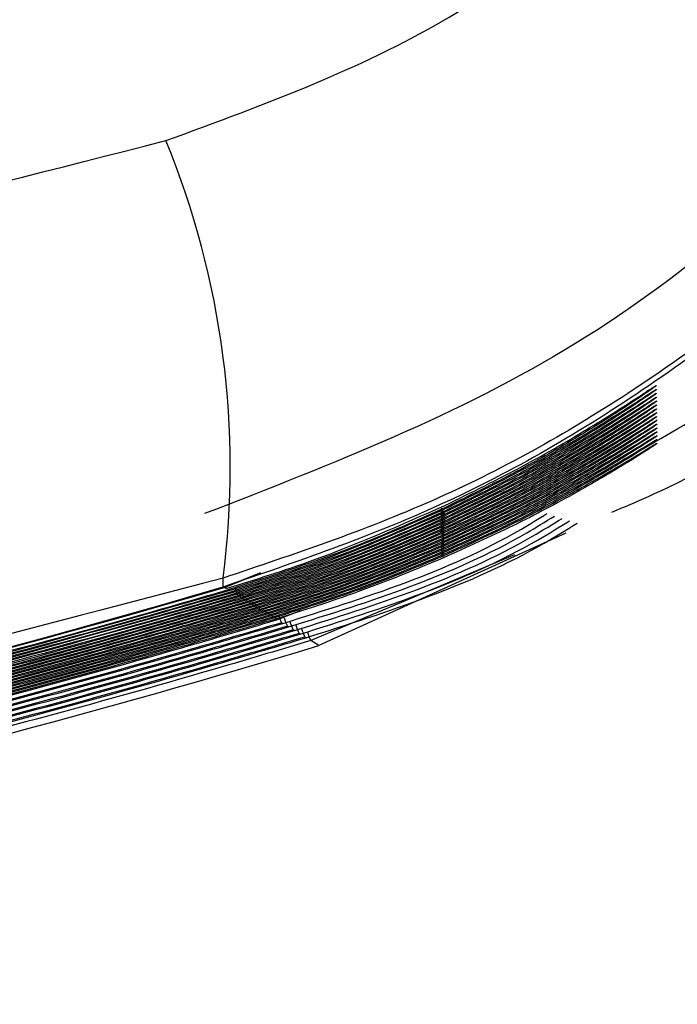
# Model space of a CAD drawing. Header units: millimetres. Extents: x -8 to 420, y 0 to 297.
# Tile 49 of 77: x 292.64 to 294.81, y 140.74 to 143.98. Entities that reach past the tile are written whole.
import ezdxf

# ---------------------------------------------------------------- set-up
doc = ezdxf.new("R2010")
doc.units = ezdxf.units.MM
doc.layers.add('10', color=7, linetype='Continuous')
doc.layers.add('SLD-0', color=7, linetype='Continuous')
doc.styles.add('SLDTEXTSTYLE2', font='TXT', dxfattribs={"width": 0.7})
doc.dimstyles.new('SLDDIMSTYLE0', dxfattribs={"dimtxt": 2.821533, "dimasz": 2.5, "dimexe": 0, "dimexo": 0.0625, "dimgap": 0.705383, "dimtad": 2, "dimlfac": 2, "dimrnd": 1e-09, "dimzin": 12, "dimdsep": 46, "dimtxsty": 'SLDTEXTSTYLE2', "dimsah": 1, "dimcen": 0.09, "dimadec": 0, "dimazin": 3, "dimtfac": 1, "dimtofl": 0, "dimtmove": 0, "dimatfit": 3, "dimfxl": 1, "dimfrac": 2, "dimtolj": 1, "dimtzin": 12, "dimarcsym": 0})

# ---------------------------------------------------------------- blocks, each defined once
blk = doc.blocks.new('_D')
at = {"layer": '10'}
for p, q in [((297.1777, 201.7989), (297.1777, 123.4726)), ((272.5462, 201.4203), (272.5462, 123.4726)), ((272.5462, 125.4726), (297.1777, 125.4726))]:
    blk.add_line(p, q, dxfattribs=at)
for points in [[(272.5462, 125.4726), (275.0462, 125.1726), (275.0462, 125.7726)], [(297.1777, 125.4726), (294.6777, 125.7726), (294.6777, 125.1726)]]:
    blk.add_solid(points, dxfattribs=at)
at = {"layer": '10', "insert": (283.3553, 128.8832), "char_height": 2.64583, "attachment_point": 1, "style": 'SLDTEXTSTYLE2'}
blk.add_mtext('49', dxfattribs=at)

msp = doc.modelspace()

# ---------------------------------------------------------------- linework, layer by layer
at = {"layer": 'SLD-0', "color": 179, "linetype": 'Continuous', "lineweight": 25}
for p, q in [((294.7363, 142.7762), (294.7363, 142.7747)), ((294.7207, 142.7662), (294.7285, 142.7713)), ((294.7209, 142.7534), (294.7286, 142.7584)), ((294.721, 142.7406), (294.7288, 142.7456)), ((294.7364, 142.7633), (294.7365, 142.7618)), ((294.7366, 142.7505), (294.7366, 142.749)), ((294.7211, 142.7278), (294.729, 142.7328)), ((294.7213, 142.7151), (294.7292, 142.7201)), ((294.7368, 142.7377), (294.7368, 142.7362)), ((294.737, 142.7249), (294.737, 142.7234)), ((294.7371, 142.7121), (294.7372, 142.7107)), ((294.7214, 142.7023), (294.7293, 142.7074)), ((294.7373, 142.6994), (294.7373, 142.698)), ((294.7375, 142.6867), (294.7375, 142.6853)), ((294.7376, 142.6741), (294.7377, 142.6726)), ((294.7378, 142.6615), (294.7378, 142.66)), ((294.738, 142.6489), (294.738, 142.6474)), ((294.7381, 142.6363), (294.7382, 142.6348)), ((294.7383, 142.6237), (294.7383, 142.6223)), ((294.7385, 142.6112), (294.7385, 142.6098)), ((294.7386, 142.5987), (294.7387, 142.5973)), ((294.7388, 142.5863), (294.7388, 142.5848)), ((294.4398, 142.2904), (293.6277, 141.9215)), ((293.3135, 142.1139), (293.3128, 142.1431)), ((293.3226, 142.1142), (293.4201, 142.1544)), ((293.3167, 142.1125), (293.3226, 142.1142)), ((293.3231, 142.1086), (293.3167, 142.1125)), ((293.3224, 142.1147), (293.3226, 142.1142)), ((293.3335, 142.1022), (293.3298, 142.1044)), ((293.3439, 142.0958), (293.3402, 142.098)), ((293.3542, 142.0894), (293.3506, 142.0916)), ((293.3646, 142.083), (293.361, 142.0852)), ((293.375, 142.0766), (293.3714, 142.0788)), ((293.3854, 142.0702), (293.3818, 142.0724)), ((293.3958, 142.0638), (293.3922, 142.066)), ((293.4062, 142.0574), (293.4026, 142.0596)), ((293.4166, 142.051), (293.4129, 142.0532)), ((293.4269, 142.0446), (293.4233, 142.0469)), ((293.4373, 142.0383), (293.4337, 142.0405)), ((293.4477, 142.0319), (293.4441, 142.0341)), ((293.4897, 142.0061), (293.5673, 142.0367)), ((293.4581, 142.0255), (293.4545, 142.0277)), ((293.4685, 142.0191), (293.4649, 142.0213)), ((293.4788, 142.0128), (293.4752, 142.015)), ((293.4897, 142.0061), (293.4856, 142.0086)), ((293.5089, 141.9943), (293.5051, 141.9966)), ((293.528, 141.9826), (293.5243, 141.9849)), ((293.5472, 141.9708), (293.5434, 141.9731)), ((293.5663, 141.9591), (293.5626, 141.9614)), ((293.5855, 141.9474), (293.5817, 141.9497)), ((293.6277, 141.9215), (293.6009, 141.9379))]:
    msp.add_line(p, q, dxfattribs=at)
at = {"layer": 'SLD-0', "color": 8, "linetype": 'Continuous', "lineweight": 25}
for p, q in [((294.2712, 142.2196), (293.6009, 141.9379)), ((293.4356, 142.1602), (293.3224, 142.1147)), ((293.3911, 142.0687), (293.3885, 142.0765)), ((293.3922, 142.066), (293.3911, 142.0687)), ((293.4015, 142.0623), (293.3989, 142.0701)), ((293.4119, 142.0559), (293.4093, 142.0637)), ((293.4026, 142.0596), (293.4015, 142.0623)), ((293.4129, 142.0532), (293.4119, 142.0559)), ((293.4222, 142.0495), (293.4196, 142.0573)), ((293.4233, 142.0469), (293.4222, 142.0495)), ((293.4326, 142.0431), (293.43, 142.051)), ((293.4337, 142.0405), (293.4326, 142.0431)), ((293.4824, 142.0176), (293.4845, 142.0112)), ((293.4845, 142.0112), (293.4856, 142.0086))]:
    msp.add_line(p, q, dxfattribs=at)
at = {"layer": 'SLD-0', "color": 179, "linetype": 'Continuous', "lineweight": 25}
for centre, radius, start, end in [((290.5081, 142.5078), 2.8284, 352.5918, 22.2794), ((284.9277, 170.6323), 29.7257, 261.48755, 286.38586), ((284.9277, 170.6323), 29.728, 261.50456, 286.39108), ((284.9277, 170.6323), 29.7275, 261.50457, 286.40288), ((284.9277, 170.6323), 30, 282.59017, 286.85801)]:
    msp.add_arc(centre, radius, start, end, dxfattribs=at)
at = {"layer": 'SLD-0', "color": 8, "linetype": 'Continuous', "lineweight": 25}
for centre, radius, start, end in [((294.3517, 142.5173), 0.3576, 205.6095, 209.5495), ((294.3003, 142.5022), 0.2997, 205.35, 210.0605), ((294.2046, 142.4062), 0.192, 203.5468, 210.8431), ((294.204, 142.4173), 0.1912, 203.6503, 210.9923), ((294.3816, 142.521), 0.3911, 205.6539, 209.2484), ((294.2057, 142.3727), 0.1934, 203.214, 210.4152), ((294.2052, 142.3838), 0.1928, 203.3224, 210.5588), ((294.2047, 142.3949), 0.1921, 203.4286, 210.7055), ((294.1553, 142.322), 0.1358, 204.0393, 210.5461), ((294.1556, 142.3332), 0.136, 204.172, 210.6803), ((294.1567, 142.2894), 0.1377, 203.7127, 210.0988), ((294.1564, 142.3003), 0.1373, 203.825, 210.24), ((294.1564, 142.3114), 0.1371, 203.9466, 210.3806), ((294.1515, 142.2755), 0.132, 203.7495, 210.0128), ((293.6029, 142.1776), 0.2589, 195.9682, 200.9183), ((293.6135, 142.1714), 0.2592, 195.9873, 200.9331), ((293.6226, 142.1647), 0.2578, 195.9927, 200.9647), ((293.5789, 142.0877), 0.1451, 197.2221, 201.6769), ((293.5979, 142.0844), 0.1542, 197.3726, 201.5639), ((293.6071, 142.0776), 0.153, 197.3712, 201.5965), ((293.6159, 142.0708), 0.1513, 197.3689, 201.6408), ((293.5911, 142.0428), 0.0975, 195.3242, 208.2125), ((293.6891, 142.0642), 0.183, 196.3317, 205.6969), ((293.7082, 142.0526), 0.1829, 196.3657, 205.7349), ((293.7269, 142.0408), 0.1825, 196.3906, 205.7819), ((293.7457, 142.029), 0.1822, 196.4208, 205.8253), ((293.7644, 142.0173), 0.1818, 196.4437, 205.8701)]:
    msp.add_arc(centre, radius, start, end, dxfattribs=at)
at = {"layer": 'SLD-0', "color": 179, "linetype": 'Continuous', "lineweight": 25}
for points, knots in [([(293.1253, 143.5801), (293.4557, 143.7008), (293.9701, 143.8887), (294.5613, 144.3417), (294.9667, 144.7623), (295.2932, 145.2467), (295.533, 145.7755), (295.6846, 146.3384), (295.704, 146.7244), (295.7138, 146.9174)], [0, 0, 0, 0, 0.232391, 0.361839, 0.491261, 0.618831, 0.746377, 0.873191, 1, 1, 1, 1]), ([(296.6557, 146.9267), (296.6293, 146.5461), (296.5766, 145.7856), (296.1601, 144.7065), (295.4795, 143.7044), (294.5075, 142.8421), (293.6709, 142.5173), (293.2524, 142.3548)], [0, 0, 0, 0, 0.186976, 0.373651, 0.560966, 0.780375, 1, 1, 1, 1]), ([(296.904, 146.9174), (296.8906, 146.6421), (296.8637, 146.0916), (296.6537, 145.2889), (296.3219, 144.5329), (295.8696, 143.8415), (295.3081, 143.2357), (294.6785, 142.7496), (294.0088, 142.3766), (293.5448, 142.2209), (293.3128, 142.1431)], [0, 0, 0, 0, 0.128354, 0.256707, 0.384964, 0.513225, 0.641912, 0.770604, 0.885301, 1, 1, 1, 1]), ([(297.1777, 146.7066), (297.1637, 146.4255), (297.1357, 145.8634), (296.9171, 145.0434), (296.5711, 144.2726), (296.1022, 143.5654), (295.5125, 142.9647), (295.0095, 142.5372), (294.6699, 142.3927), (294.5893, 142.3584)], [0, 0, 0, 0, 0.158444, 0.316887, 0.47533, 0.633773, 0.792216, 0.950659, 1, 1, 1, 1]), ([(294.6942, 142.5688), (294.7954, 142.6268), (295.1401, 142.8246), (295.6439, 143.287), (296.0694, 143.7932), (296.4586, 144.3872), (296.6273, 144.7829), (296.7566, 145.0864)], [0, 0, 0, 0, 0.105235, 0.358568, 0.611905, 0.702358, 1, 1, 1, 1]), ([(295.9057, 143.9154), (295.7266, 143.6987), (295.374, 143.2719), (294.73, 142.7645), (294.0451, 142.3644), (293.5546, 142.1965), (293.3135, 142.1139)], [0, 0, 0, 0, 0.26221, 0.516274, 0.762201, 1, 1, 1, 1]), ([(281.2218, 142.6899), (282.2774, 142.5927), (284.0583, 142.4289), (286.5798, 142.4861), (288.7752, 142.6817), (290.9687, 143.0307), (292.4064, 143.397), (293.1253, 143.5801)], [0, 0, 0, 0, 0.264079, 0.445522, 0.626967, 0.81348, 1, 1, 1, 1]), ([(294.7363, 142.7747), (294.7301, 142.7701), (294.7177, 142.7609), (294.6237, 142.6972), (294.479, 142.6061), (294.2804, 142.4913), (294.1217, 142.4136), (294.0415, 142.3744)], [0, 0, 0, 0, 0.17548, 0.351549, 0.544126, 0.769627, 1, 1, 1, 1]), ([(294.7366, 142.749), (294.7304, 142.7444), (294.718, 142.7352), (294.6235, 142.6719), (294.4781, 142.5812), (294.2792, 142.4674), (294.1207, 142.3907), (294.0409, 142.3521)], [0, 0, 0, 0, 0.176026, 0.352652, 0.54567, 0.771205, 1, 1, 1, 1]), ([(294.7365, 142.7618), (294.7303, 142.7572), (294.7179, 142.748), (294.6236, 142.6845), (294.4785, 142.5937), (294.2798, 142.4794), (294.1212, 142.4022), (294.0412, 142.3632)], [0, 0, 0, 0, 0.175754, 0.352102, 0.5449, 0.770419, 1, 1, 1, 1]), ([(294.0414, 142.3704), (294.1293, 142.4135), (294.3046, 142.4993), (294.5256, 142.6279), (294.6739, 142.7225), (294.7081, 142.745), (294.7209, 142.7534)], [0, 0, 0, 0, 0.282961, 0.564134, 0.83785, 1, 1, 1, 1]), ([(294.0416, 142.3816), (294.1296, 142.4249), (294.3049, 142.5112), (294.526, 142.6404), (294.674, 142.7354), (294.7081, 142.7579), (294.7207, 142.7663)], [0, 0, 0, 0, 0.283254, 0.564721, 0.838597, 1, 1, 1, 1]), ([(294.7372, 142.7107), (294.7309, 142.7061), (294.7184, 142.697), (294.6231, 142.634), (294.4767, 142.5441), (294.2774, 142.4319), (294.1193, 142.3565), (294.04, 142.3188)], [0, 0, 0, 0, 0.176838, 0.354287, 0.547957, 0.773535, 1, 1, 1, 1]), ([(294.737, 142.7234), (294.7308, 142.7189), (294.7183, 142.7097), (294.6233, 142.6466), (294.4772, 142.5565), (294.278, 142.4437), (294.1197, 142.3679), (294.0403, 142.3299)], [0, 0, 0, 0, 0.176569, 0.353744, 0.5472, 0.772763, 1, 1, 1, 1]), ([(294.0405, 142.337), (294.1283, 142.3794), (294.3034, 142.4638), (294.5245, 142.5904), (294.6735, 142.6841), (294.7082, 142.7066), (294.7213, 142.7151)], [0, 0, 0, 0, 0.282094, 0.562398, 0.835635, 1, 1, 1, 1]), ([(294.7368, 142.7362), (294.7306, 142.7316), (294.7181, 142.7225), (294.6234, 142.6592), (294.4776, 142.5688), (294.2786, 142.4556), (294.1202, 142.3793), (294.0406, 142.341)], [0, 0, 0, 0, 0.176299, 0.3532, 0.546437, 0.771987, 1, 1, 1, 1]), ([(294.0408, 142.3481), (294.1286, 142.3907), (294.3038, 142.4756), (294.5249, 142.6029), (294.6736, 142.6969), (294.7082, 142.7194), (294.7211, 142.7278)], [0, 0, 0, 0, 0.282381, 0.562972, 0.836367, 1, 1, 1, 1]), ([(294.0411, 142.3593), (294.129, 142.4021), (294.3042, 142.4874), (294.5252, 142.6153), (294.6738, 142.7097), (294.7082, 142.7322), (294.721, 142.7406)], [0, 0, 0, 0, 0.28267, 0.563551, 0.837106, 1, 1, 1, 1]), ([(294.7375, 142.6853), (294.7312, 142.6808), (294.7186, 142.6717), (294.6229, 142.609), (294.4758, 142.5195), (294.2763, 142.4083), (294.1183, 142.3339), (294.0395, 142.2968)], [0, 0, 0, 0, 0.177373, 0.355366, 0.549463, 0.775064, 1, 1, 1, 1]), ([(294.7373, 142.698), (294.7311, 142.6934), (294.7185, 142.6843), (294.623, 142.6215), (294.4762, 142.5318), (294.2768, 142.4201), (294.1188, 142.3452), (294.0398, 142.3078)], [0, 0, 0, 0, 0.177106, 0.354827, 0.548713, 0.774301, 1, 1, 1, 1]), ([(294.0399, 142.3149), (294.1277, 142.3568), (294.3027, 142.4402), (294.5238, 142.5656), (294.6732, 142.6586), (294.7083, 142.6811), (294.7215, 142.6897)], [0, 0, 0, 0, 0.281527, 0.561265, 0.834185, 1, 1, 1, 1]), ([(294.0402, 142.326), (294.128, 142.368), (294.303, 142.452), (294.5241, 142.578), (294.6733, 142.6713), (294.7082, 142.6939), (294.7214, 142.7023)], [0, 0, 0, 0, 0.28181, 0.561829, 0.834907, 1, 1, 1, 1]), ([(294.7215, 142.6896), (294.7263, 142.6931), (294.7312, 142.6966), (294.7295, 142.6947), (294.7295, 142.6947)], [0, 0, 0, 0, 0.999345, 1, 1, 1, 1]), ([(294.7217, 142.677), (294.7266, 142.68), (294.7315, 142.6831), (294.7297, 142.682), (294.7297, 142.682)], [0, 0, 0, 0, 0.997682, 1, 1, 1, 1]), ([(294.738, 142.6474), (294.7317, 142.6429), (294.719, 142.6339), (294.6225, 142.5716), (294.4744, 142.4828), (294.2745, 142.3732), (294.1169, 142.3001), (294.0386, 142.2639)], [0, 0, 0, 0, 0.178166, 0.356965, 0.551694, 0.777323, 1, 1, 1, 1]), ([(294.7378, 142.66), (294.7315, 142.6555), (294.7189, 142.6465), (294.6227, 142.584), (294.4749, 142.495), (294.2751, 142.3848), (294.1174, 142.3114), (294.0389, 142.2748)], [0, 0, 0, 0, 0.177903, 0.356435, 0.550953, 0.776574, 1, 1, 1, 1]), ([(294.0391, 142.2819), (294.1268, 142.323), (294.3015, 142.405), (294.5227, 142.5285), (294.6727, 142.6206), (294.7083, 142.6431), (294.7219, 142.6517)], [0, 0, 0, 0, 0.280695, 0.559599, 0.83205, 1, 1, 1, 1]), ([(294.7377, 142.6726), (294.7314, 142.6681), (294.7188, 142.6591), (294.6228, 142.5965), (294.4753, 142.5073), (294.2757, 142.3966), (294.1179, 142.3226), (294.0392, 142.2858)], [0, 0, 0, 0, 0.177638, 0.355901, 0.55021, 0.775821, 1, 1, 1, 1]), ([(294.0394, 142.2929), (294.1271, 142.3342), (294.3019, 142.4167), (294.523, 142.5408), (294.6729, 142.6332), (294.7083, 142.6558), (294.7218, 142.6643)], [0, 0, 0, 0, 0.28097, 0.56015, 0.832756, 1, 1, 1, 1]), ([(294.0397, 142.3039), (294.1274, 142.3455), (294.3023, 142.4284), (294.5234, 142.5532), (294.673, 142.6459), (294.7083, 142.6684), (294.7217, 142.677)], [0, 0, 0, 0, 0.281248, 0.560706, 0.833468, 1, 1, 1, 1]), ([(294.7218, 142.6643), (294.7267, 142.6674), (294.7317, 142.6705), (294.7298, 142.6694), (294.7298, 142.6694)], [0, 0, 0, 0, 0.996004, 1, 1, 1, 1]), ([(294.7219, 142.6517), (294.7268, 142.6547), (294.7318, 142.6577), (294.73, 142.6567), (294.73, 142.6567)], [0, 0, 0, 0, 0.994372, 1, 1, 1, 1]), ([(294.7219, 142.639), (294.7269, 142.6421), (294.7322, 142.6453), (294.7299, 142.6441), (294.7298, 142.644)], [0, 0, 0, 0, 0.942579, 1, 1, 1, 1]), ([(294.7383, 142.6223), (294.732, 142.6178), (294.7192, 142.6088), (294.6223, 142.5468), (294.4735, 142.4586), (294.2734, 142.3499), (294.116, 142.2778), (294.0381, 142.2421)], [0, 0, 0, 0, 0.178689, 0.35802, 0.553161, 0.778803, 1, 1, 1, 1]), ([(294.0383, 142.2491), (294.1258, 142.2895), (294.3004, 142.3701), (294.5217, 142.4918), (294.6713, 142.5823), (294.7081, 142.6052), (294.7221, 142.614)], [0, 0, 0, 0, 0.280888, 0.559977, 0.832943, 1, 1, 1, 1]), ([(294.7382, 142.6348), (294.7318, 142.6303), (294.7191, 142.6214), (294.6224, 142.5592), (294.474, 142.4707), (294.2739, 142.3615), (294.1165, 142.2889), (294.0384, 142.2529)], [0, 0, 0, 0, 0.178429, 0.357494, 0.552429, 0.778065, 1, 1, 1, 1]), ([(294.0385, 142.26), (294.1261, 142.3007), (294.3008, 142.3817), (294.522, 142.5041), (294.6715, 142.5948), (294.7081, 142.6178), (294.722, 142.6265)], [0, 0, 0, 0, 0.281148, 0.560499, 0.83361, 1, 1, 1, 1]), ([(294.0388, 142.2709), (294.1265, 142.3118), (294.3011, 142.3934), (294.5224, 142.5163), (294.6716, 142.6074), (294.7081, 142.6304), (294.7218, 142.6391)], [0, 0, 0, 0, 0.281411, 0.561024, 0.834281, 1, 1, 1, 1]), ([(294.722, 142.6265), (294.727, 142.6295), (294.7323, 142.6328), (294.7301, 142.6315), (294.73, 142.6314)], [0, 0, 0, 0, 0.942062, 1, 1, 1, 1]), ([(294.7221, 142.6139), (294.7271, 142.617), (294.7324, 142.6202), (294.7302, 142.619), (294.7301, 142.6189)], [0, 0, 0, 0, 0.941587, 1, 1, 1, 1]), ([(294.7388, 142.5848), (294.7324, 142.5804), (294.7196, 142.5715), (294.6219, 142.5099), (294.4722, 142.4223), (294.2717, 142.3152), (294.1146, 142.2444), (294.0372, 142.2095)], [0, 0, 0, 0, 0.179465, 0.359585, 0.555336, 0.780992, 1, 1, 1, 1]), ([(294.7387, 142.5973), (294.7323, 142.5928), (294.7195, 142.5839), (294.6221, 142.5221), (294.4726, 142.4344), (294.2722, 142.3267), (294.1151, 142.2555), (294.0375, 142.2203)], [0, 0, 0, 0, 0.179208, 0.359066, 0.554615, 0.780268, 1, 1, 1, 1]), ([(294.0377, 142.2274), (294.1252, 142.2673), (294.2997, 142.347), (294.521, 142.4675), (294.671, 142.5573), (294.7081, 142.5802), (294.7223, 142.589)], [0, 0, 0, 0, 0.280372, 0.558947, 0.831624, 1, 1, 1, 1]), ([(294.7385, 142.6098), (294.7321, 142.6053), (294.7194, 142.5964), (294.6222, 142.5345), (294.4731, 142.4465), (294.2728, 142.3383), (294.1155, 142.2666), (294.0378, 142.2312)], [0, 0, 0, 0, 0.178949, 0.358544, 0.553889, 0.779538, 1, 1, 1, 1]), ([(294.038, 142.2382), (294.1255, 142.2784), (294.3, 142.3586), (294.5213, 142.4797), (294.6712, 142.5698), (294.7081, 142.5927), (294.7222, 142.6015)], [0, 0, 0, 0, 0.28063, 0.55946, 0.832281, 1, 1, 1, 1]), ([(294.7222, 142.6015), (294.7272, 142.6045), (294.7326, 142.6077), (294.7304, 142.6065), (294.7302, 142.6064)], [0, 0, 0, 0, 0.941156, 1, 1, 1, 1]), ([(294.7223, 142.589), (294.7273, 142.592), (294.7327, 142.5952), (294.7304, 142.5939), (294.7302, 142.5938)], [0, 0, 0, 0, 0.913418, 1, 1, 1, 1]), ([(294.7224, 142.5765), (294.7274, 142.5795), (294.7328, 142.5827), (294.7305, 142.5815), (294.7303, 142.5814)], [0, 0, 0, 0, 0.912067, 1, 1, 1, 1]), ([(294.0374, 142.2165), (294.1249, 142.2563), (294.2993, 142.3355), (294.5206, 142.4554), (294.6709, 142.5448), (294.7081, 142.5678), (294.7224, 142.5766)], [0, 0, 0, 0, 0.280119, 0.558438, 0.830971, 1, 1, 1, 1]), ([(293.3231, 142.1086), (293.4187, 142.1383), (293.6637, 142.2144), (293.8985, 142.3183), (294.0416, 142.3816)], [0, 0, 0, 0, 0.390146, 1, 1, 1, 1]), ([(294.0415, 142.3744), (293.9502, 142.3332), (293.7186, 142.2288), (293.4765, 142.1513), (293.3298, 142.1044)], [0, 0, 0, 0, 0.394032, 1, 1, 1, 1]), ([(293.3335, 142.1022), (293.4291, 142.1319), (293.6703, 142.2069), (293.9017, 142.3089), (294.0414, 142.3704)], [0, 0, 0, 0, 0.39617, 1, 1, 1, 1]), ([(294.0412, 142.3632), (293.9498, 142.3223), (293.7216, 142.2199), (293.4832, 142.1437), (293.3402, 142.098)], [0, 0, 0, 0, 0.400174, 1, 1, 1, 1]), ([(293.3439, 142.0958), (293.4394, 142.1255), (293.677, 142.1995), (293.9049, 142.2995), (294.0411, 142.3593)], [0, 0, 0, 0, 0.402376, 1, 1, 1, 1]), ([(293.5089, 141.9943), (293.7792, 142.0786), (294.0816, 142.1728), (294.3489, 142.3374), (294.3772, 142.3549)], [0, 0, 0, 0, 0.89409, 1, 1, 1, 1]), ([(294.0409, 142.3521), (293.9495, 142.3113), (293.7246, 142.211), (293.4899, 142.1361), (293.3506, 142.0916)], [0, 0, 0, 0, 0.406507, 1, 1, 1, 1]), ([(293.3542, 142.0894), (293.4498, 142.1191), (293.6836, 142.192), (293.9081, 142.2901), (294.0408, 142.3481)], [0, 0, 0, 0, 0.408776, 1, 1, 1, 1]), ([(294.0406, 142.341), (293.9491, 142.3004), (293.7276, 142.2021), (293.4966, 142.1284), (293.361, 142.0852)], [0, 0, 0, 0, 0.413037, 1, 1, 1, 1]), ([(293.3646, 142.083), (293.4602, 142.1128), (293.6903, 142.1845), (293.9113, 142.2808), (294.0405, 142.337)], [0, 0, 0, 0, 0.415374, 1, 1, 1, 1]), ([(294.0403, 142.3299), (293.9487, 142.2895), (293.7306, 142.1932), (293.5033, 142.1208), (293.3714, 142.0788)], [0, 0, 0, 0, 0.419773, 1, 1, 1, 1]), ([(293.375, 142.0766), (293.4706, 142.1064), (293.6969, 142.1771), (293.9145, 142.2714), (294.0402, 142.326)], [0, 0, 0, 0, 0.422184, 1, 1, 1, 1]), ([(293.528, 141.9826), (293.7983, 142.0671), (294.1027, 142.1623), (294.3718, 142.3284), (294.4021, 142.3471)], [0, 0, 0, 0, 0.8876334, 1, 1, 1, 1]), ([(293.5472, 141.9708), (293.8173, 142.0556), (294.1239, 142.1519), (294.3948, 142.3195), (294.427, 142.3394)], [0, 0, 0, 0, 0.8811875, 1, 1, 1, 1]), ([(293.5663, 141.9591), (293.8364, 142.0442), (294.145, 142.1414), (294.4178, 142.3106), (294.4519, 142.3317)], [0, 0, 0, 0, 0.8747525, 1, 1, 1, 1]), ([(293.5855, 141.9474), (293.8554, 142.0327), (294.1662, 142.131), (294.4408, 142.3017), (294.477, 142.3241)], [0, 0, 0, 0, 0.868328, 1, 1, 1, 1]), ([(294.04, 142.3188), (293.9484, 142.2786), (293.7336, 142.1843), (293.51, 142.1132), (293.3818, 142.0724)], [0, 0, 0, 0, 0.4267275, 1, 1, 1, 1]), ([(293.3854, 142.0702), (293.4809, 142.1), (293.7036, 142.1696), (293.9177, 142.2621), (294.0399, 142.3149)], [0, 0, 0, 0, 0.429216, 1, 1, 1, 1]), ([(294.0398, 142.3078), (293.948, 142.2677), (293.7366, 142.1755), (293.5167, 142.1056), (293.3922, 142.066)], [0, 0, 0, 0, 0.43391, 1, 1, 1, 1]), ([(293.3958, 142.0638), (293.4913, 142.0937), (293.7102, 142.1621), (293.9209, 142.2528), (294.0397, 142.3039)], [0, 0, 0, 0, 0.436479, 1, 1, 1, 1]), ([(294.0395, 142.2968), (293.9477, 142.2569), (293.7396, 142.1666), (293.5234, 142.098), (293.4026, 142.0596)], [0, 0, 0, 0, 0.4413308, 1, 1, 1, 1]), ([(293.4062, 142.0574), (293.5017, 142.0873), (293.7169, 142.1547), (293.9241, 142.2435), (294.0394, 142.2929)], [0, 0, 0, 0, 0.443985, 1, 1, 1, 1]), ([(294.0392, 142.2858), (293.9473, 142.2461), (293.7426, 142.1578), (293.5301, 142.0904), (293.4129, 142.0532)], [0, 0, 0, 0, 0.449004, 1, 1, 1, 1]), ([(293.4166, 142.051), (293.5121, 142.081), (293.7235, 142.1472), (293.9274, 142.2342), (294.0391, 142.2819)], [0, 0, 0, 0, 0.451748, 1, 1, 1, 1]), ([(294.0389, 142.2748), (293.9469, 142.2353), (293.7456, 142.149), (293.5368, 142.0828), (293.4233, 142.0469)], [0, 0, 0, 0, 0.456942, 1, 1, 1, 1]), ([(293.4269, 142.0446), (293.5224, 142.0746), (293.7302, 142.1398), (293.9306, 142.2249), (294.0388, 142.2709)], [0, 0, 0, 0, 0.45978, 1, 1, 1, 1]), ([(294.0386, 142.2639), (293.9466, 142.2246), (293.7486, 142.1401), (293.5435, 142.0752), (293.4337, 142.0405)], [0, 0, 0, 0, 0.465159, 1, 1, 1, 1]), ([(293.4373, 142.0383), (293.5328, 142.0683), (293.7368, 142.1323), (293.9338, 142.2157), (294.0385, 142.26)], [0, 0, 0, 0, 0.468095, 1, 1, 1, 1]), ([(294.0384, 142.2529), (293.9462, 142.2139), (293.7517, 142.1313), (293.5502, 142.0676), (293.4441, 142.0341)], [0, 0, 0, 0, 0.473669, 1, 1, 1, 1]), ([(293.4477, 142.0319), (293.5432, 142.0619), (293.7435, 142.1249), (293.937, 142.2064), (294.0383, 142.2491)], [0, 0, 0, 0, 0.47671, 1, 1, 1, 1]), ([(294.0381, 142.2421), (293.9459, 142.2032), (293.7547, 142.1225), (293.5569, 142.0601), (293.4545, 142.0277)], [0, 0, 0, 0, 0.482489, 1, 1, 1, 1]), ([(293.4581, 142.0255), (293.5536, 142.0556), (293.7502, 142.1174), (293.9402, 142.1972), (294.038, 142.2382)], [0, 0, 0, 0, 0.485639, 1, 1, 1, 1]), ([(294.0378, 142.2312), (293.9455, 142.1925), (293.7577, 142.1137), (293.5636, 142.0525), (293.4649, 142.0213)], [0, 0, 0, 0, 0.491635, 1, 1, 1, 1]), ([(293.4685, 142.0191), (293.5639, 142.0492), (293.7568, 142.11), (293.9435, 142.188), (294.0377, 142.2274)], [0, 0, 0, 0, 0.494902, 1, 1, 1, 1]), ([(294.0375, 142.2203), (293.9451, 142.1818), (293.7608, 142.1049), (293.5703, 142.0449), (293.4752, 142.015)], [0, 0, 0, 0, 0.501128, 1, 1, 1, 1]), ([(293.4788, 142.0128), (293.5743, 142.0429), (293.7635, 142.1025), (293.9467, 142.1788), (294.0374, 142.2165)], [0, 0, 0, 0, 0.504517, 1, 1, 1, 1]), ([(294.0372, 142.2095), (293.9448, 142.1712), (293.7638, 142.0962), (293.577, 142.0374), (293.4856, 142.0086)], [0, 0, 0, 0, 0.510984, 1, 1, 1, 1]), ([(293.3128, 142.1431), (292.5982, 141.9549), (291.1688, 141.5784), (288.9477, 141.2074), (286.6809, 140.9885), (284.5103, 140.9481), (282.4692, 141.0416), (281.2065, 141.2005), (280.5735, 141.2801)], [0, 0, 0, 0, 0.173402, 0.346798, 0.525087, 0.703374, 0.851312, 1, 1, 1, 1]), ([(291.8008, 141.6854), (291.898, 141.7087), (292.4156, 141.833), (292.9278, 141.978), (293.3439, 142.0958)], [0, 0, 0, 0, 0.187872, 1, 1, 1, 1]), ([(293.3402, 142.098), (293.2442, 142.0699), (292.7346, 141.9211), (292.2192, 141.7927), (291.8009, 141.6886)], [0, 0, 0, 0, 0.188327, 1, 1, 1, 1]), ([(291.8011, 141.6948), (291.8984, 141.7182), (292.4123, 141.8416), (292.921, 141.9855), (293.3335, 142.1022)], [0, 0, 0, 0, 0.1891929, 1, 1, 1, 1]), ([(293.3298, 142.1044), (293.2338, 142.0764), (292.7277, 141.9287), (292.2159, 141.8012), (291.8012, 141.698)], [0, 0, 0, 0, 0.189654, 1, 1, 1, 1]), ([(291.2596, 141.5344), (291.3573, 141.556), (291.8455, 141.6639), (292.5524, 141.8395), (293.1559, 142.0134), (293.375, 142.0766)], [0, 0, 0, 0, 0.137348, 0.686847, 1, 1, 1, 1]), ([(293.3818, 142.0724), (293.2858, 142.0443), (292.8059, 141.904), (292.0994, 141.7171), (291.4844, 141.5787), (291.2596, 141.5282)], [0, 0, 0, 0, 0.136905, 0.684629, 1, 1, 1, 1]), ([(291.2596, 141.5251), (291.3572, 141.5467), (291.8455, 141.6546), (292.5559, 141.831), (293.1629, 142.006), (293.3854, 142.0702)], [0, 0, 0, 0, 0.136673, 0.683469, 1, 1, 1, 1]), ([(293.3922, 142.066), (293.2962, 142.0379), (292.8163, 141.8974), (292.1064, 141.7095), (291.4879, 141.5703), (291.2596, 141.5189)], [0, 0, 0, 0, 0.136234, 0.681272, 1, 1, 1, 1]), ([(291.2596, 141.5158), (291.3572, 141.5374), (291.8455, 141.6452), (292.5594, 141.8225), (293.1698, 141.9986), (293.3958, 142.0638)], [0, 0, 0, 0, 0.136004, 0.680123, 1, 1, 1, 1]), ([(293.3714, 142.0788), (293.2754, 142.0507), (292.7552, 141.8982), (292.229, 141.7672), (291.7999, 141.6603)], [0, 0, 0, 0, 0.184455, 1, 1, 1, 1]), ([(291.8001, 141.6666), (291.8973, 141.6899), (292.4222, 141.8158), (292.9415, 141.963), (293.3646, 142.083)], [0, 0, 0, 0, 0.185286, 1, 1, 1, 1]), ([(293.361, 142.0852), (293.265, 142.0571), (292.7483, 141.9058), (292.2257, 141.7757), (291.8002, 141.6697)], [0, 0, 0, 0, 0.1857277, 1, 1, 1, 1]), ([(291.8004, 141.676), (291.8977, 141.6993), (292.4189, 141.8244), (292.9347, 141.9705), (293.3542, 142.0894)], [0, 0, 0, 0, 0.18657, 1, 1, 1, 1]), ([(293.3506, 142.0916), (293.2546, 142.0635), (292.7414, 141.9135), (292.2225, 141.7842), (291.8006, 141.6792)], [0, 0, 0, 0, 0.187018, 1, 1, 1, 1]), ([(293.4026, 142.0596), (293.3066, 142.0315), (292.8267, 141.8909), (292.1134, 141.7018), (291.4914, 141.5618), (291.2596, 141.5096)], [0, 0, 0, 0, 0.135569, 0.677948, 1, 1, 1, 1]), ([(291.2596, 141.5065), (291.3572, 141.5281), (291.8455, 141.6359), (292.563, 141.8139), (293.1768, 141.9912), (293.4062, 142.0574)], [0, 0, 0, 0, 0.135342, 0.676811, 1, 1, 1, 1]), ([(293.4129, 142.0532), (293.317, 142.0251), (292.8372, 141.8843), (292.1204, 141.6941), (291.4949, 141.5533), (291.2596, 141.5003)], [0, 0, 0, 0, 0.134911, 0.674655, 1, 1, 1, 1]), ([(291.2596, 141.4972), (291.3572, 141.5188), (291.8455, 141.6266), (292.5665, 141.8054), (293.1837, 141.9837), (293.4166, 142.051)], [0, 0, 0, 0, 0.134686, 0.67353, 1, 1, 1, 1]), ([(293.4233, 142.0469), (293.3274, 142.0187), (292.8476, 141.8778), (292.1274, 141.6864), (291.4984, 141.5448), (291.2596, 141.491)], [0, 0, 0, 0, 0.134259, 0.671395, 1, 1, 1, 1]), ([(291.7974, 141.5913), (291.8946, 141.6147), (292.3809, 141.7313), (292.931, 141.8793), (293.3812, 142.0122), (293.4477, 142.0319)], [0, 0, 0, 0, 0.175612, 0.878195, 1, 1, 1, 1]), ([(293.4441, 142.0341), (293.3482, 142.0059), (292.8685, 141.8647), (292.319, 141.7191), (291.8637, 141.6103), (291.7975, 141.5945)], [0, 0, 0, 0, 0.176008, 0.88017, 1, 1, 1, 1]), ([(291.7977, 141.6007), (291.895, 141.6241), (292.3812, 141.7408), (292.9277, 141.8878), (293.3744, 142.0197), (293.4373, 142.0383)], [0, 0, 0, 0, 0.176765, 0.883961, 1, 1, 1, 1]), ([(293.4337, 142.0405), (293.3378, 142.0123), (292.858, 141.8712), (292.3122, 141.7268), (291.8604, 141.6188), (291.7978, 141.6039)], [0, 0, 0, 0, 0.1771657, 0.8859634, 1, 1, 1, 1]), ([(291.7981, 141.6101), (291.8953, 141.6335), (292.3815, 141.7502), (292.9244, 141.8964), (293.3675, 142.0271), (293.4269, 142.0446)], [0, 0, 0, 0, 0.177934, 0.889804, 1, 1, 1, 1]), ([(291.7948, 141.553), (291.892, 141.5763), (292.3783, 141.6928), (292.9434, 141.8444), (293.4083, 141.982), (293.4897, 142.0061)], [0, 0, 0, 0, 0.170938, 0.854819, 1, 1, 1, 1]), ([(293.4856, 142.0086), (293.3897, 141.9803), (292.9102, 141.8385), (292.3466, 141.6885), (291.8768, 141.5761), (291.7961, 141.5568)], [0, 0, 0, 0, 0.171521, 0.857735, 1, 1, 1, 1]), ([(291.7964, 141.5631), (291.8936, 141.5864), (292.3799, 141.703), (292.9408, 141.8536), (293.4016, 141.9899), (293.4788, 142.0128)], [0, 0, 0, 0, 0.172242, 0.861339, 1, 1, 1, 1]), ([(293.4752, 142.015), (293.3793, 141.9867), (292.8997, 141.8451), (292.3397, 141.6961), (291.8735, 141.5847), (291.7965, 141.5663)], [0, 0, 0, 0, 0.172621, 0.863235, 1, 1, 1, 1]), ([(291.7967, 141.5725), (291.8939, 141.5958), (292.3802, 141.7124), (292.9376, 141.8621), (293.3948, 141.9974), (293.4685, 142.0191)], [0, 0, 0, 0, 0.1733508, 0.8668851, 1, 1, 1, 1]), ([(293.4649, 142.0213), (293.3689, 141.9931), (292.8893, 141.8516), (292.3328, 141.7038), (291.8703, 141.5932), (291.7968, 141.5757)], [0, 0, 0, 0, 0.1737351, 0.8688073, 1, 1, 1, 1]), ([(291.797, 141.5819), (291.8943, 141.6052), (292.3806, 141.7219), (292.9343, 141.8707), (293.388, 142.0048), (293.4581, 142.0255)], [0, 0, 0, 0, 0.174474, 0.872503, 1, 1, 1, 1]), ([(293.4545, 142.0277), (293.3586, 141.9995), (292.8789, 141.8581), (292.3259, 141.7115), (291.867, 141.6018), (291.7972, 141.5851)], [0, 0, 0, 0, 0.174864, 0.874451, 1, 1, 1, 1]), ([(291.7929, 141.501), (291.8902, 141.5242), (292.3764, 141.6404), (292.9616, 141.7969), (293.4461, 141.9408), (293.5472, 141.9708)], [0, 0, 0, 0, 0.165131, 0.825783, 1, 1, 1, 1]), ([(293.5434, 141.9731), (293.4476, 141.9447), (292.9684, 141.8022), (292.3847, 141.6457), (291.8943, 141.5283), (291.793, 141.5041)], [0, 0, 0, 0, 0.165491, 0.827583, 1, 1, 1, 1]), ([(291.7935, 141.5183), (291.8908, 141.5416), (292.377, 141.6579), (292.9555, 141.8127), (293.4335, 141.9545), (293.528, 141.9826)], [0, 0, 0, 0, 0.167022, 0.835239, 1, 1, 1, 1]), ([(293.5243, 141.9849), (293.4284, 141.9565), (292.9491, 141.8143), (292.3719, 141.6598), (291.8883, 141.5441), (291.7937, 141.5214)], [0, 0, 0, 0, 0.167392, 0.837086, 1, 1, 1, 1]), ([(291.7942, 141.5357), (291.8914, 141.5589), (292.3777, 141.6753), (292.9494, 141.8286), (293.4209, 141.9683), (293.5089, 141.9943)], [0, 0, 0, 0, 0.168958, 0.844915, 1, 1, 1, 1]), ([(293.5051, 141.9966), (293.4093, 141.9683), (292.9299, 141.8263), (292.3592, 141.6739), (291.8823, 141.5599), (291.7943, 141.5388)], [0, 0, 0, 0, 0.169336, 0.84681, 1, 1, 1, 1]), ([(293.5817, 141.9497), (293.4859, 141.9211), (293.0069, 141.7782), (292.4101, 141.6174), (291.9064, 141.4968), (291.7918, 141.4693)], [0, 0, 0, 0, 0.161818, 0.809212, 1, 1, 1, 1]), ([(291.7923, 141.4836), (291.8895, 141.5068), (292.3758, 141.623), (292.9676, 141.7811), (293.4587, 141.9271), (293.5663, 141.9591)], [0, 0, 0, 0, 0.163283, 0.816538, 1, 1, 1, 1]), ([(293.5626, 141.9614), (293.4668, 141.9329), (292.9876, 141.7902), (292.3974, 141.6315), (291.9004, 141.5126), (291.7924, 141.4867)], [0, 0, 0, 0, 0.163634, 0.818294, 1, 1, 1, 1]), ([(291.8624, 141.483), (291.9596, 141.5064), (292.4457, 141.6237), (293.0203, 141.7787), (293.4945, 141.9202), (293.5855, 141.9474)], [0, 0, 0, 0, 0.168056, 0.840406, 1, 1, 1, 1]), ([(293.6009, 141.9379), (293.5051, 141.9093), (293.0261, 141.7662), (292.4463, 141.6097), (291.9599, 141.4924), (291.8624, 141.4688)], [0, 0, 0, 0, 0.166551, 0.83288, 1, 1, 1, 1])]:
    msp.add_open_spline(points, degree=3, knots=knots, dxfattribs=at)
at = {"layer": 'SLD-0', "color": 8, "linetype": 'Continuous', "lineweight": 25}
for points, knots in [([(294.7207, 142.7663), (294.7243, 142.7686), (294.7368, 142.7768), (294.7365, 142.7764), (294.7363, 142.7762)], [0, 0, 0, 0, 0.283986, 1, 1, 1, 1]), ([(294.7209, 142.7534), (294.7244, 142.7557), (294.737, 142.764), (294.7367, 142.7636), (294.7364, 142.7633)], [0, 0, 0, 0, 0.280796, 1, 1, 1, 1]), ([(294.721, 142.7406), (294.7245, 142.7429), (294.7372, 142.7511), (294.7369, 142.7507), (294.7366, 142.7505)], [0, 0, 0, 0, 0.277623, 1, 1, 1, 1]), ([(294.7211, 142.7278), (294.7246, 142.7301), (294.7374, 142.7383), (294.737, 142.7379), (294.7368, 142.7377)], [0, 0, 0, 0, 0.274488, 1, 1, 1, 1]), ([(294.7213, 142.7151), (294.7247, 142.7173), (294.7376, 142.7256), (294.7372, 142.7252), (294.737, 142.7249)], [0, 0, 0, 0, 0.271425, 1, 1, 1, 1]), ([(294.7214, 142.7023), (294.7249, 142.7046), (294.7377, 142.7128), (294.7374, 142.7124), (294.7371, 142.7121)], [0, 0, 0, 0, 0.268403, 1, 1, 1, 1]), ([(294.7215, 142.6897), (294.725, 142.6918), (294.7379, 142.7001), (294.7376, 142.6997), (294.7373, 142.6994)], [0, 0, 0, 0, 0.265399, 1, 1, 1, 1]), ([(294.7217, 142.677), (294.7251, 142.6792), (294.7381, 142.6874), (294.7377, 142.687), (294.7375, 142.6867)], [0, 0, 0, 0, 0.262464, 1, 1, 1, 1]), ([(294.7218, 142.6643), (294.7252, 142.6665), (294.7383, 142.6748), (294.7379, 142.6744), (294.7376, 142.6741)], [0, 0, 0, 0, 0.259563, 1, 1, 1, 1]), ([(294.7218, 142.6391), (294.7249, 142.641), (294.7329, 142.646), (294.7361, 142.6479), (294.7373, 142.6485), (294.738, 142.6489)], [0, 0, 0, 0, 0.218715, 0.565288, 1, 1, 1, 1]), ([(294.7219, 142.6517), (294.7253, 142.6539), (294.7384, 142.6622), (294.7381, 142.6617), (294.7378, 142.6615)], [0, 0, 0, 0, 0.256707, 1, 1, 1, 1]), ([(294.722, 142.6265), (294.725, 142.6284), (294.7329, 142.6333), (294.7362, 142.6353), (294.7375, 142.6359), (294.7381, 142.6363)], [0, 0, 0, 0, 0.216062, 0.5599, 1, 1, 1, 1]), ([(294.7221, 142.614), (294.7251, 142.6159), (294.733, 142.6207), (294.7363, 142.6227), (294.7376, 142.6234), (294.7383, 142.6237)], [0, 0, 0, 0, 0.213443, 0.554565, 1, 1, 1, 1]), ([(294.7222, 142.6015), (294.7252, 142.6033), (294.7331, 142.6082), (294.7365, 142.6102), (294.7377, 142.6108), (294.7385, 142.6112)], [0, 0, 0, 0, 0.210868, 0.549286, 1, 1, 1, 1]), ([(294.7223, 142.589), (294.7253, 142.5908), (294.7331, 142.5956), (294.7366, 142.5977), (294.7379, 142.5983), (294.7386, 142.5987)], [0, 0, 0, 0, 0.208329, 0.544067, 1, 1, 1, 1]), ([(294.7224, 142.5766), (294.7254, 142.5784), (294.7332, 142.5831), (294.7367, 142.5852), (294.738, 142.5859), (294.7388, 142.5863)], [0, 0, 0, 0, 0.20583, 0.538902, 1, 1, 1, 1])]:
    msp.add_open_spline(points, degree=3, knots=knots, dxfattribs=at)

# ---------------------------------------------------------------- dimensions: what is measured, and where the dimension line sits
at = {"layer": '10'}
dim = msp.add_linear_dim(base=(297.1777, 125.4726), p1=(272.5462, 201.4203), p2=(297.1777, 201.7989), text='49', dimstyle='SLDDIMSTYLE0', dxfattribs=at)
dim.commit()
dim.dimension.update_dxf_attribs({"geometry": '_D', "text_midpoint": (284.59, 125.4726), "dimtype": 160})

doc.saveas('drawing.dxf')
